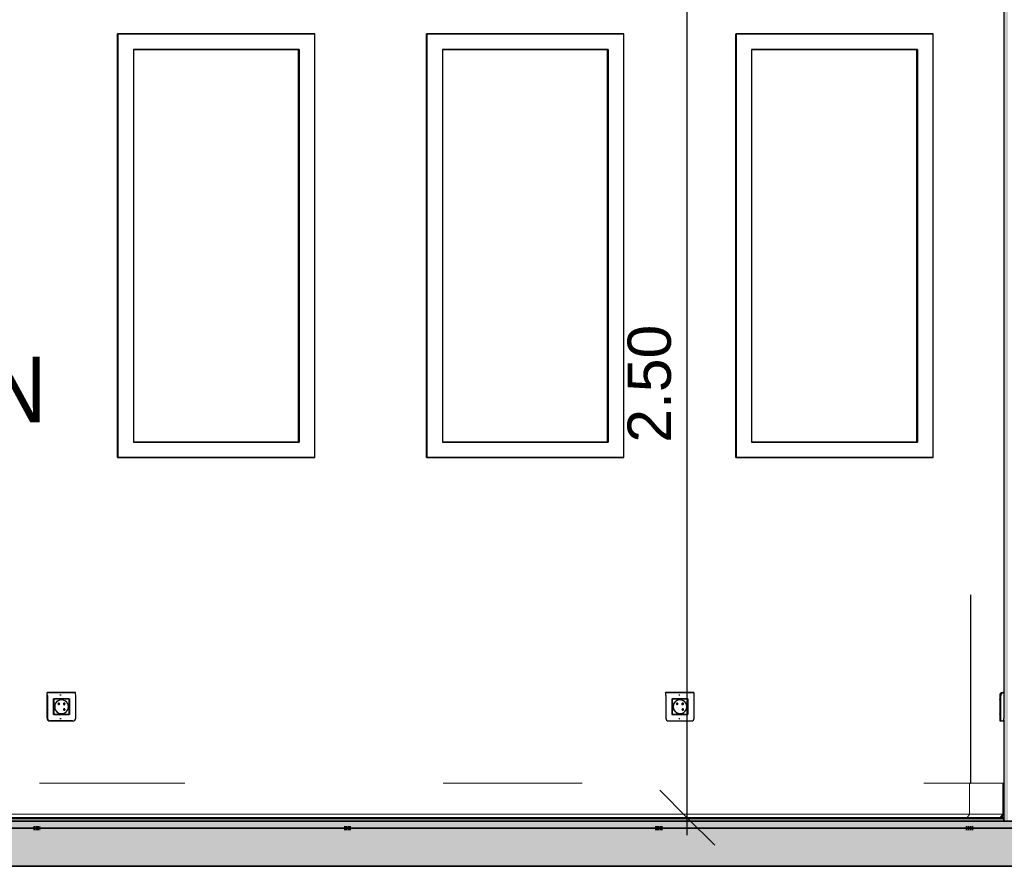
# Model space of a CAD drawing. Header units: centimetres. Extents: x -3137 to 8943, y -3619 to 550.
# Tile 5 of 47: x -332 to -48, y -13 to 231. Entities that reach past the tile are written whole.
import ezdxf

# ---------------------------------------------------------------- set-up
doc = ezdxf.new("R2010")
doc.units = ezdxf.units.CM
doc.linetypes.add('Tiret_2_', pattern=[0.25, 0.125, -0.125])
for name, color, linetype, lineweight in [('0-1', 7, 'Continuous', 5), ('COTGEN-50', 7, 'Continuous', 30), ('MUR', 7, 'Continuous', 25), ('MUR_C', 7, 'Continuous', 25), ('SERRU-traverse', 7, 'Continuous', 18), ('SOL', 7, 'Continuous', 25), ('SOL_C', 7, 'Continuous', 25)]:
    doc.layers.add(name, color=color, linetype=linetype, lineweight=lineweight)
for name, color, linetype, lineweight, true_color in [('A-FLOR-PATT-1', 7, 'Continuous', 25, 0x616161), ('A-FLOR-PATT-2', 7, 'Continuous', 18, 0x787878), ('A-FLOR-PATT-3', 7, 'Continuous', 25, 0x787878), ('ANNOTATIONS-1', 4, 'Tiret_2_', 100, 0x00ffff), ('COTGEN-1', 9, 'Continuous', 30, 0x808080), ('ETIQUETTE-1', 9, 'Continuous', 30, 0x808080), ('HACHURE_C-3', 7, 'Continuous', 5, 0xdadada), ('ING_ELE', 7, 'Continuous', 25, 0x7f7f7f), ('MENUISERIES-2', 9, 'Continuous', 18, 0x808080), ('MENUISERIES-3', 9, 'Continuous', 25, 0x808080), ('MENUISERIES-4', 7, 'Continuous', 25, 0x5c63b1), ('OSSATURE-2', 9, 'Continuous', 18, 0x808080), ('SERRU-2', 9, 'Continuous', 18, 0x808080)]:
    doc.layers.add(name, color=color, linetype=linetype, lineweight=lineweight, true_color=true_color)
doc.styles.add('Arial', font='arial.ttf', dxfattribs={"width": 0.9, "height": 19})
doc.styles.add('Arial_1', font='arial.ttf', dxfattribs={"height": 12.5})
doc.dimstyles.new('DRMN_COTE', dxfattribs={"dimscale": 30.48, "dimtxt": 12.753242, "dimasz": 0.520833, "dimexe": 0.164042, "dimexo": 0.0625, "dimgap": 0.032808, "dimtad": 1, "dimlfac": 0.01, "dimrnd": 0.01, "dimzin": 0, "dimdsep": 46, "dimtxsty": 'Arial_1', "dimblk1": 'OBLIQUE', "dimblk2": 'OBLIQUE', "dimsah": 1, "dimcen": 0.09, "dimdle": 0.164042, "dimazin": 0, "dimtfac": 1, "dimtdec": 4, "dimtix": 1, "dimtmove": 0, "dimatfit": 3, "dimfxl": 0.164042, "dimfxlon": 1, "dimtvp": 1, "dimtolj": 1, "dimtzin": 0, "dimarcsym": 2})

# ---------------------------------------------------------------- blocks, each defined once
blk = doc.blocks.new('XXX_VIDE FENETRE - 550-V1-Coupe AA_Lot 05_Faux-plafond')
at = {"layer": 'MENUISERIES-3'}
for p, q in [((-1499.01, 226.98), (-1442.77, 226.98)), ((-1499.01, 226.98), (-1442.77, 226.98)), ((-1498.95, 226.98), (-1499.01, 226.98)), ((-1442.17, 226.98), (-1498.95, 226.98)), ((-1498.95, 226.98), (-1498.95, 104.81)), ((-1443.56, 226.98), (-1442.77, 226.98)), ((-1442.77, 226.98), (-1442.23, 226.98)), ((-1442.17, 104.81), (-1442.17, 226.98)), ((-1494.46, 222.48), (-1494.46, 109.31)), ((-1447.26, 222.48), (-1494.46, 222.48)), ((-1494.46, 222.48), (-1446.65, 222.48)), ((-1446.65, 222.48), (-1447.26, 222.48)), ((-1446.65, 222.48), (-1446.65, 109.31)), ((-1494.46, 109.31), (-1446.65, 109.31)), ((-1447.26, 109.31), (-1494.46, 109.31)), ((-1446.65, 109.31), (-1447.26, 109.31)), ((-1499.01, 104.81), (-1444.66, 104.81)), ((-1442.77, 104.81), (-1499.01, 104.81)), ((-1499.01, 104.81), (-1498.95, 104.81)), ((-1442.77, 104.81), (-1499.01, 104.81)), ((-1498.95, 104.81), (-1442.17, 104.81)), ((-1443.67, 104.81), (-1442.77, 104.81)), ((-1442.77, 104.81), (-1442.23, 104.81))]:
    blk.add_line(p, q, dxfattribs=at)
at = {"layer": 'MENUISERIES-4'}
for p, q in [((-1447.08, 222.48), (-1494.46, 222.48)), ((-1494.46, 222.48), (-1446.94, 222.48)), ((-1446.94, 222.48), (-1447.08, 222.48)), ((-1446.94, 222.48), (-1446.94, 109.31)), ((-1446.94, 109.31), (-1494.46, 109.31)), ((-1494.46, 109.31), (-1447.08, 109.31)), ((-1447.08, 109.31), (-1446.94, 109.31))]:
    blk.add_line(p, q, dxfattribs=at)
blk = doc.blocks.new('XXX_VIDE FENETRE - 550-V2-Coupe AA_Lot 05_Faux-plafond')
at = {"layer": 'MENUISERIES-3'}
for p, q in [((-1409.82, 226.98), (-1409.94, 226.98)), ((-1409.88, 226.98), (-1353.57, 226.98)), ((-1409.88, 226.98), (-1353.57, 226.98)), ((-1353.02, 226.98), (-1409.82, 226.98)), ((-1409.82, 226.98), (-1409.82, 104.81)), ((-1354.3, 226.98), (-1353.57, 226.98)), ((-1353.57, 226.98), (-1353.07, 226.98)), ((-1353.02, 104.81), (-1353.02, 226.98)), ((-1405.34, 222.48), (-1405.34, 109.31)), ((-1358.06, 222.48), (-1405.34, 222.48)), ((-1405.34, 222.48), (-1357.5, 222.48)), ((-1357.5, 222.48), (-1358.06, 222.48)), ((-1357.5, 222.48), (-1357.5, 109.31)), ((-1405.34, 109.31), (-1357.5, 109.31)), ((-1358.06, 109.31), (-1405.34, 109.31)), ((-1357.5, 109.31), (-1358.06, 109.31)), ((-1409.94, 104.81), (-1409.82, 104.81)), ((-1409.88, 104.81), (-1355.39, 104.81)), ((-1353.57, 104.81), (-1409.88, 104.81)), ((-1353.57, 104.81), (-1409.88, 104.81)), ((-1409.82, 104.81), (-1353.02, 104.81)), ((-1354.4, 104.81), (-1353.57, 104.81)), ((-1353.57, 104.81), (-1353.07, 104.81))]:
    blk.add_line(p, q, dxfattribs=at)
at = {"layer": 'MENUISERIES-4'}
for p, q in [((-1357.89, 222.48), (-1405.34, 222.48)), ((-1405.34, 222.48), (-1357.77, 222.48)), ((-1357.77, 222.48), (-1357.89, 222.48)), ((-1357.77, 222.48), (-1357.77, 109.31)), ((-1357.77, 109.31), (-1405.34, 109.31)), ((-1405.34, 109.31), (-1357.89, 109.31)), ((-1357.89, 109.31), (-1357.77, 109.31))]:
    blk.add_line(p, q, dxfattribs=at)
blk = doc.blocks.new('XXX_VIDE FENETRE - 550-V3-Coupe AA_Lot 05_Faux-plafond')
at = {"layer": 'MENUISERIES-3'}
for p, q in [((-1320.7, 226.98), (-1264.33, 226.98)), ((-1320.7, 226.98), (-1264.33, 226.98)), ((-1263.81, 226.98), (-1320.65, 226.98)), ((-1320.65, 226.98), (-1320.65, 104.81)), ((-1265, 226.98), (-1264.33, 226.98)), ((-1264.33, 226.98), (-1263.86, 226.98)), ((-1263.81, 104.81), (-1263.81, 226.98)), ((-1316.16, 222.48), (-1316.16, 109.31)), ((-1268.81, 222.48), (-1316.16, 222.48)), ((-1316.16, 222.48), (-1268.3, 222.48)), ((-1268.3, 222.48), (-1268.81, 222.48)), ((-1268.3, 222.48), (-1268.3, 109.31)), ((-1316.16, 109.31), (-1268.3, 109.31)), ((-1268.81, 109.31), (-1316.16, 109.31)), ((-1268.3, 109.31), (-1268.81, 109.31)), ((-1320.7, 104.81), (-1266.08, 104.81)), ((-1264.33, 104.81), (-1320.7, 104.81)), ((-1264.33, 104.81), (-1320.7, 104.81)), ((-1320.65, 104.81), (-1263.81, 104.81)), ((-1265.09, 104.81), (-1264.33, 104.81)), ((-1264.33, 104.81), (-1263.86, 104.81))]:
    blk.add_line(p, q, dxfattribs=at)
at = {"layer": 'MENUISERIES-4'}
for p, q in [((-1268.66, 222.48), (-1316.16, 222.48)), ((-1316.16, 222.48), (-1268.55, 222.48)), ((-1268.55, 222.48), (-1268.66, 222.48)), ((-1268.55, 222.48), (-1268.55, 109.31)), ((-1268.55, 109.31), (-1316.16, 109.31)), ((-1316.16, 109.31), (-1268.66, 109.31)), ((-1268.66, 109.31), (-1268.55, 109.31))]:
    blk.add_line(p, q, dxfattribs=at)
blk = doc.blocks.new('Garde-corps - Garde-corps-505471-Coupe AA_Lot 05_Faux-plafond')
at = {"layer": 'SERRU-traverse'}
for p, q in [((-1521.55, 11), (-1479.59, 11)), ((-1405.08, 11), (-1365.01, 11)), ((-1266.45, 11), (-1252.98, 11)), ((-1253.27, 2.04), (-1253.27, 10.7)), ((-1243.42, 11), (-1252.98, 11)), ((-1252.98, 11), (-1243.42, 11)), ((-1243.72, 10.7), (-1243.72, 2.04)), ((-1243.42, 1.95), (-1243.42, 11)), ((-2106.11, 1), (-1254.27, 1)), ((-2106.11, 1), (-1253.65, 1)), ((-2105.8, 2.04), (-1253.27, 2.04)), ((-1254.27, 1), (-1244.77, 1)), ((-1244.67, 1.11), (-1254.18, 1.11)), ((-1253.27, 2.04), (-1243.72, 2.04)), ((-1244.77, 1), (-1244.12, 1)), ((-1244.74, 1.08), (-1244.43, 1.08)), ((-1244.74, 1.08), (-1244.6, 1.08)), ((-1244.43, 1.08), (-1244.6, 1.08)), ((-1243.72, 2.04), (-1244.43, 1.08)), ((-1244.12, 1), (-1243.42, 1.95))]:
    blk.add_line(p, q, dxfattribs=at)
at = {"layer": 'SERRU-traverse', "flags": 128}
for points in [[(-1253.27, 10.7), (-1253.26, 10.78), (-1253.23, 10.85), (-1253.19, 10.91), (-1253.14, 10.95), (-1253.09, 10.98), (-1253.03, 11), (-1252.98, 11)], [(-1243.42, 11), (-1243.48, 10.99), (-1243.55, 10.97), (-1243.6, 10.94), (-1243.65, 10.89), (-1243.69, 10.83), (-1243.71, 10.77), (-1243.72, 10.7)], [(-2104.84, 1.11), (-1580.26, 1.11), (-1254.18, 1.11)], [(-1254.27, 1), (-1254.27, 1.03), (-1254.27, 1.06), (-1254.25, 1.08), (-1254.23, 1.1), (-1254.22, 1.11), (-1254.19, 1.11)], [(-1253.94, 1.1), (-1253.61, 1.56), (-1253.27, 2.04)], [(-1244.6, 1.08), (-1244.62, 1.1), (-1244.64, 1.11), (-1244.67, 1.11), (-1244.69, 1.11), (-1244.72, 1.1), (-1244.74, 1.09), (-1244.75, 1.07), (-1244.76, 1.05), (-1244.77, 1.02), (-1244.77, 1)]]:
    blk.add_lwpolyline(points, dxfattribs=at)
blk = doc.blocks.new('B02_ARC_rvt-2-Coupe AA_Lot 05_Faux-plafond')
at = {"layer": 'A-FLOR-PATT-1'}
blk.add_hatch(color=256, dxfattribs=at).paths.add_polyline_path([(-1250.5, 0), (-1243.42, 0), (-1243.42, 0.8), (-2106.1, 0.8), (-2106.1, 0), (-1258.48, 0)])
at = {"layer": 'A-FLOR-PATT-2'}
h = blk.add_hatch(dxfattribs=at)
h.set_pattern_fill('FP_4', color=256, style=0, pattern_type=2)
h.set_pattern_definition([(45, (-0.387, -172.5), (-4.490128, 4.490128), [3.175, -3.175])])
h.paths.add_polyline_path([(-644.66, -2), (1594.47, -2), (1594.47, 0), (-2122.25, 0), (-2122.25, -2), (-676.54, -2)])
at = {"layer": 'HACHURE_C-3'}
blk.add_hatch(color=256, dxfattribs=at).paths.add_polyline_path([(-1242.53, 0), (-1242.17, 0), (-1242.17, 314.21), (-1243.42, 314.21), (-1243.42, 0)])
at = {"layer": 'MUR'}
for p, q in [((-1499.01, 226.98), (-1442.23, 226.98)), ((-1499.01, 104.81), (-1499.01, 226.98)), ((-1443.56, 226.98), (-1442.23, 226.98)), ((-1409.88, 226.98), (-1353.07, 226.98)), ((-1409.88, 104.81), (-1409.88, 226.98)), ((-1354.3, 226.98), (-1353.07, 226.98)), ((-1320.7, 226.98), (-1263.86, 226.98)), ((-1320.7, 104.81), (-1320.7, 226.98)), ((-1265, 226.98), (-1263.86, 226.98)), ((-1442.23, 104.81), (-1499.01, 104.81)), ((-1499.01, 104.81), (-1443.66, 104.81)), ((-1442.23, 104.81), (-1443.66, 104.81)), ((-1353.07, 104.81), (-1409.88, 104.81)), ((-1409.88, 104.81), (-1354.39, 104.81)), ((-1353.07, 104.81), (-1354.39, 104.81)), ((-1263.86, 104.81), (-1320.7, 104.81)), ((-1320.7, 104.81), (-1265.08, 104.81)), ((-1263.86, 104.81), (-1265.08, 104.81)), ((-1252.98, 65.24), (-1252.98, 11)), ((-1252.98, 0), (-1243.42, 0))]:
    blk.add_line(p, q, dxfattribs=at)
at = {"layer": 'MUR', "flags": 128}
for points in [[(-1252.98, 0), (-1378.18, 0), (-1503.29, 0), (-1628.29, 0), (-1753.18, 0), (-1877.94, 0), (-2002.58, 0), (-2127.06, 0)], [(-1766.81, 0), (-1646.79, 0), (-1521.9, 0), (-1516.87, 0)], [(-1511.44, 0), (-1396.9, 0), (-1271.81, 0), (-1158.53, 0)], [(-806.26, 0), (-915.64, 0), (-1024.97, 0), (-1134.26, 0), (-1243.5, 0)]]:
    blk.add_lwpolyline(points, dxfattribs=at)
at = {"layer": 'MUR_C'}
for p, q in [((-1243.42, 314.21), (-1243.42, 37.09)), ((-1243.42, 29.13), (-1243.42, 0)), ((-1243.42, 0), (-1233.91, 0))]:
    blk.add_line(p, q, dxfattribs=at)
at = {"layer": 'SOL'}
for p, q in [((-1509.4, 0), (-2129.58, 0)), ((-2127.06, 0), (-1252.98, 0)), ((-1440.76, 0.8), (-1940.09, 0.8)), ((-1940.09, 0.8), (-1440.76, 0.8)), ((-1440.76, 1), (-1940.04, 1)), ((-1249.04, 0), (-1499.44, 0)), ((-1315.88, 0.8), (-1440.51, 0.8)), ((-1440.51, 0.8), (-1315.88, 0.8)), ((-1315.95, 1), (-1440.45, 1)), ((-1252.98, 1), (-1315.64, 1)), ((-1252.98, 0.8), (-1315.63, 0.8)), ((-1315.63, 0.8), (-1252.98, 0.8)), ((-1243.5, 0), (-806.26, 0)), ((-1233.91, 0), (-1243.5, 0)), ((-2137.99, -2), (-69.28, -2))]:
    blk.add_line(p, q, dxfattribs=at)
at = {"layer": 'SOL_C'}
for p, q in [((1594.47, 0), (-2122.25, 0)), ((-1243.42, 1), (-2106.1, 1)), ((-1243.42, 0.8), (-2106.1, 0.8)), ((-2106.1, 0.8), (-1243.42, 0.8)), ((-2106.1, 0), (-1243.42, 0)), ((-1243.42, 0.8), (-1243.42, 1)), ((-1243.42, 0), (-1243.42, 0.8)), ((-2122.25, -2), (1594.47, -2))]:
    blk.add_line(p, q, dxfattribs=at)
at = {"layer": 'MENUISERIES-2'}
for name in ['XXX_VIDE FENETRE - 550-V1-Coupe AA_Lot 05_Faux-plafond', 'XXX_VIDE FENETRE - 550-V2-Coupe AA_Lot 05_Faux-plafond', 'XXX_VIDE FENETRE - 550-V3-Coupe AA_Lot 05_Faux-plafond']:
    blk.add_blockref(name, (0, 0), dxfattribs=at)
at = {"layer": 'SERRU-2'}
blk.add_blockref('Garde-corps - Garde-corps-505471-Coupe AA_Lot 05_Faux-plafond', (0, 0), dxfattribs=at)
blk = doc.blocks.new('B02_DC_STR_rvt-2-Coupe AA_Lot 05_Faux-plafond')
at = {"layer": 'A-FLOR-PATT-3'}
blk.add_hatch(color=256, dxfattribs=at).paths.add_polyline_path([(-2156.27, -13), (1660.55, -13), (1660.55, -8.88), (1647.97, -8.88), (1647.97, -2), (-2175.78, -2), (-2175.78, -8.88), (-2188.37, -8.88), (-2188.37, -13), (-2175.78, -13)])
at = {"layer": 'ANNOTATIONS-1'}
for p, q in [((-1523.22, -2), (-1521.25, -2)), ((-1433.64, -2), (-1431.6, -2)), ((-1344, -2), (-1341.89, -2)), ((-1254.33, -2), (-1252.15, -2))]:
    blk.add_line(p, q, dxfattribs=at)
at = {"layer": 'MUR'}
for p, q in [((-2150.81, -13), (1649.68, -13)), ((1645.3, -13), (-2146.43, -13))]:
    blk.add_line(p, q, dxfattribs=at)
at = {"layer": 'OSSATURE-2'}
for p, q in [((-1533.87, -2), (-1516.45, -2)), ((-1522.79, -2), (-1523.21, -2)), ((-1516.45, -2), (-1522.79, -2)), ((-1522.78, -2), (-1516.87, -2)), ((-1521.28, -2), (-1522.78, -2)), ((-1516.87, -2), (-1499.44, -2)), ((-1512.03, -2), (-1499.44, -2)), ((-1444.66, -2), (-1427.23, -2)), ((-1444.66, -2), (-1441.87, -2)), ((-1433.14, -2), (-1433.63, -2)), ((-1427.23, -2), (-1433.14, -2)), ((-1433.12, -2), (-1427.64, -2)), ((-1431.63, -2), (-1433.12, -2)), ((-1427.64, -2), (-1410.2, -2)), ((-1422.44, -2), (-1410.2, -2)), ((-1355.39, -2), (-1337.95, -2)), ((-1355.39, -2), (-1352.25, -2)), ((-1343.43, -2), (-1343.99, -2)), ((-1337.95, -2), (-1343.43, -2)), ((-1343.42, -2), (-1338.37, -2)), ((-1341.92, -2), (-1343.42, -2)), ((-1338.37, -2), (-1320.92, -2)), ((-1332.81, -2), (-1320.92, -2)), ((-1266.08, -2), (-1248.63, -2)), ((-1266.08, -2), (-1262.58, -2)), ((-1253.68, -2), (-1254.32, -2)), ((-1248.63, -2), (-1253.68, -2)), ((-1253.67, -2), (-1249.05, -2)), ((-1252.17, -2), (-1253.67, -2)), ((-1249.05, -2), (-1231.59, -2))]:
    blk.add_line(p, q, dxfattribs=at)
at = {"layer": 'SOL'}
for p, q in [((-1522.74, -2), (-1523.21, -2)), ((-1521.25, -2), (-1522.74, -2)), ((-1433.09, -2), (-1433.63, -2)), ((-1431.6, -2), (-1433.09, -2)), ((-1343.39, -2), (-1343.99, -2)), ((-1341.89, -2), (-1343.39, -2)), ((-1253.64, -2), (-1254.32, -2)), ((-1252.15, -2), (-1253.64, -2)), ((-2219.04, -13), (1690.2, -13))]:
    blk.add_line(p, q, dxfattribs=at)
at = {"layer": 'SOL_C'}
for p, q in [((1647.97, -2), (-2175.78, -2)), ((-2123.96, -13), (1590.97, -13))]:
    blk.add_line(p, q, dxfattribs=at)
blk = doc.blocks.new('Legrand_Batibox_cloison_sèche_prof_40_1_poste_2_mod_080041 - Legrand_Batibox_cloison_sèche_prof_40_1_poste_2_mod_080041-676768-Coupe AA_Lot 05_Faux-plafond')
at = {"layer": 'ING_ELE'}
for p, q in [((-1336.88, 36.35), (-1337.18, 36.35)), ((-1337.18, 29.65), (-1336.88, 29.65))]:
    blk.add_line(p, q, dxfattribs=at)
blk = doc.blocks.new('Legrand_Mosaic_plaque_2_mod_blanc_antimicrobien_078722L - Legrand_Mosaic_plaque_2_mod_blanc_antimicrobien_078722L-739385-Coupe AA_Lot 05_Faux-plafond')
at = {"layer": 'ING_ELE'}
for p, q in [((-1332.79, 37.1), (-1340.97, 37.1)), ((-1340.97, 37.1), (-1332.79, 37.1)), ((-1340.9, 36.25), (-1340.9, 29.7)), ((-1339.07, 35.28), (-1334.54, 35.28)), ((-1339.07, 30.73), (-1339.07, 35.28)), ((-1334.6, 35.28), (-1334.54, 35.28)), ((-1334.54, 35.28), (-1334.54, 30.73)), ((-1332.72, 29.7), (-1332.72, 36.25)), ((-1340.17, 28.9), (-1340.1, 28.9)), ((-1340.1, 28.9), (-1333.52, 28.9)), ((-1334.54, 30.73), (-1339.07, 30.73)), ((-1334.54, 30.73), (-1334.6, 30.73))]:
    blk.add_line(p, q, dxfattribs=at)
for centre, major_axis, ratio, start_param, end_param in [((-1340.97, 36.25), (0, 0.85), 0.076169, 4.712389, 6.283185), ((-1332.79, 36.25), (0, 0.85), 0.076169, 4.712389, 6.283185), ((-1340.1, 29.7), (0, 0.8), 0.997095, 1.570796, 3.141593), ((-1333.52, 29.7), (0, 0.8), 0.997095, 3.141593, 4.712389)]:
    blk.add_ellipse(centre, major_axis=major_axis, ratio=ratio, start_param=start_param, end_param=end_param, dxfattribs=at)
blk = doc.blocks.new('Legrand_Mosaic_link_prise_2P_T_FB_surface_2_mod_blanc_077145L - Legrand_Mosaic_link_prise_2P_T_FB_surface_2_mod_blanc_077145L-682338-Coupe AA_Lot 05_Faux-plafond')
at = {"layer": 'ING_ELE'}
for p, q in [((-1339.11, 35.25), (-1339.05, 35.25)), ((-1334.57, 35.25), (-1339.05, 35.25)), ((-1339.05, 35.25), (-1339.05, 30.75)), ((-1336.81, 34.98), (-1336.82, 34.98)), ((-1334.57, 35.25), (-1334.63, 35.25)), ((-1334.57, 30.75), (-1334.57, 35.25)), ((-1336.02, 34.02), (-1336.07, 34.02)), ((-1336.07, 33.6), (-1336.02, 33.6)), ((-1339.11, 30.75), (-1339.05, 30.75)), ((-1339.05, 30.75), (-1334.57, 30.75)), ((-1336.82, 31.02), (-1336.81, 31.02)), ((-1334.63, 30.75), (-1334.57, 30.75))]:
    blk.add_line(p, q, dxfattribs=at)
at = {"layer": 'ING_ELE', "flags": 128}
for points in [[(-1335.81, 33.81), (-1335.81, 33.82), (-1335.81, 33.83), (-1335.81, 33.84), (-1335.81, 33.84), (-1335.81, 33.85), (-1335.82, 33.86), (-1335.82, 33.87), (-1335.82, 33.88), (-1335.82, 33.88), (-1335.83, 33.89), (-1335.83, 33.9), (-1335.83, 33.91), (-1335.84, 33.91), (-1335.84, 33.92), (-1335.85, 33.93), (-1335.85, 33.94), (-1335.86, 33.94), (-1335.86, 33.95), (-1335.87, 33.95), (-1335.87, 33.96), (-1335.88, 33.97), (-1335.89, 33.97), (-1335.89, 33.98), (-1335.9, 33.98), (-1335.91, 33.99), (-1335.91, 33.99), (-1335.92, 34), (-1335.93, 34), (-1335.94, 34), (-1335.94, 34.01), (-1335.95, 34.01), (-1335.96, 34.01), (-1335.97, 34.01), (-1335.98, 34.02), (-1335.98, 34.02), (-1335.99, 34.02), (-1336, 34.02), (-1336.01, 34.02), (-1336.02, 34.02), (-1336.02, 34.02)], [(-1336.02, 33.6), (-1336.01, 33.6), (-1336, 33.6), (-1335.99, 33.6), (-1335.99, 33.6), (-1335.98, 33.6), (-1335.97, 33.61), (-1335.96, 33.61), (-1335.95, 33.61), (-1335.95, 33.61), (-1335.94, 33.62), (-1335.93, 33.62), (-1335.92, 33.62), (-1335.92, 33.63), (-1335.91, 33.63), (-1335.9, 33.64), (-1335.89, 33.64), (-1335.89, 33.65), (-1335.88, 33.65), (-1335.87, 33.66), (-1335.87, 33.66), (-1335.86, 33.67), (-1335.86, 33.68), (-1335.85, 33.68), (-1335.85, 33.69), (-1335.84, 33.7), (-1335.84, 33.7), (-1335.83, 33.71), (-1335.83, 33.72), (-1335.83, 33.73), (-1335.82, 33.73), (-1335.82, 33.74), (-1335.82, 33.75), (-1335.82, 33.76), (-1335.81, 33.77), (-1335.81, 33.77), (-1335.81, 33.78), (-1335.81, 33.79), (-1335.81, 33.8), (-1335.81, 33.81), (-1335.81, 33.81)]]:
    blk.add_lwpolyline(points, dxfattribs=at)
at = {"layer": 'ING_ELE'}
for centre, major_axis, start_param, end_param in [((-1336.81, 33), (0, 2), 4.712389, 7.853982), ((-1336.82, 33), (0, 1.98), 0.785398, 1.570796), ((-1336.81, 33), (0, 1.98), 4.712389, 7.853982), ((-1336.82, 33), (0, 1.98), 5.759587, 7.053678), ((-1336.87, 33), (0, 2), 5.759587, 6.267731), ((-1336.81, 33), (0, 2), 1.570796, 4.712389), ((-1336.82, 33), (0, 1.98), 1.570796, 2.356194), ((-1336.81, 33), (0, 1.98), 1.570796, 4.712389), ((-1336.82, 33), (0, 1.98), 2.3711, 3.665191), ((-1337.61, 33.81), (0, 0.22), 4.712389, 7.853982), ((-1337.61, 33.81), (0, 0.22), 1.570796, 4.712389), ((-1337.62, 33.81), (0, 0.22), 4.712389, 4.974188), ((-1337.62, 33.81), (0, 0.22), 4.45059, 4.712389), ((-1336.87, 33), (0, 2), 3.157047, 3.665191), ((-1336.07, 33.81), (0, 0.21), 4.712389, 7.420692), ((-1336.07, 33.81), (0, 0.21), 1.98933, 4.712389), ((-1336.01, 33.81), (0, 0.22), 4.712389, 7.853982), ((-1336.01, 33.81), (0, 0.22), 1.570796, 4.712389), ((-1336.01, 32.2), (0, 0.22), 4.712389, 7.853982), ((-1336.01, 32.2), (0, 0.22), 1.570796, 4.712389), ((-1336.02, 33.81), (0, 0.22), 4.712389, 4.974188), ((-1336.02, 33.81), (0, 0.22), 4.45059, 4.712389), ((-1336.02, 32.2), (0, 0.22), 4.712389, 4.974188), ((-1336.02, 32.2), (0, 0.22), 4.45059, 4.712389)]:
    blk.add_ellipse(centre, major_axis=major_axis, ratio=0.997095, start_param=start_param, end_param=end_param, dxfattribs=at)
blk = doc.blocks.new('Legrand_Batibox_cloison_sèche_prof_40_1_poste_2_mod_080041 - Legrand_Batibox_cloison_sèche_prof_40_1_poste_2_mod_080041-V62-Coupe AA_Lot 05_Faux-plafond')
at = {"layer": 'ING_ELE'}
for p, q in [((-1515.27, 36.35), (-1515.63, 36.35)), ((-1515.63, 29.65), (-1515.27, 29.65))]:
    blk.add_line(p, q, dxfattribs=at)
blk = doc.blocks.new('Legrand_Mosaic_plaque_2_mod_blanc_antimicrobien_078722L - Legrand_Mosaic_plaque_2_mod_blanc_antimicrobien_078722L-V63-Coupe AA_Lot 05_Faux-plafond')
at = {"layer": 'ING_ELE'}
for p, q in [((-1511.18, 37.1), (-1519.35, 37.1)), ((-1519.35, 37.1), (-1511.18, 37.1)), ((-1519.35, 29.7), (-1519.35, 37.1)), ((-1519.27, 36.25), (-1519.27, 29.7)), ((-1517.45, 35.28), (-1512.92, 35.28)), ((-1517.45, 30.73), (-1517.45, 35.28)), ((-1512.99, 35.28), (-1512.92, 35.28)), ((-1512.92, 35.28), (-1512.92, 30.73)), ((-1511.1, 29.7), (-1511.1, 36.25)), ((-1518.55, 28.9), (-1518.47, 28.9)), ((-1511.98, 28.9), (-1518.55, 28.9)), ((-1518.47, 28.9), (-1511.9, 28.9)), ((-1512.92, 30.73), (-1517.45, 30.73)), ((-1512.92, 30.73), (-1512.99, 30.73))]:
    blk.add_line(p, q, dxfattribs=at)
for centre, major_axis, ratio, start_param, end_param in [((-1519.35, 36.25), (0, 0.85), 0.091059, 4.712389, 6.283185), ((-1511.18, 36.25), (0, 0.85), 0.091059, 4.712389, 6.283185), ((-1518.55, 29.7), (0, 0.8), 0.995845, 1.570796, 3.141593), ((-1518.47, 29.7), (0, 0.8), 0.995845, 1.570796, 3.141593), ((-1511.9, 29.7), (0, 0.8), 0.995845, 3.141593, 4.712389)]:
    blk.add_ellipse(centre, major_axis=major_axis, ratio=ratio, start_param=start_param, end_param=end_param, dxfattribs=at)
blk = doc.blocks.new('Legrand_Mosaic_link_prise_2P_T_FB_surface_2_mod_blanc_077145L - Legrand_Mosaic_link_prise_2P_T_FB_surface_2_mod_blanc_077145L-V64-Coupe AA_Lot 05_Faux-plafond')
at = {"layer": 'ING_ELE'}
for p, q in [((-1512.94, 35.25), (-1517.42, 35.25)), ((-1517.42, 35.25), (-1517.42, 30.75)), ((-1515.18, 34.98), (-1515.2, 34.98)), ((-1512.94, 35.25), (-1513.02, 35.25)), ((-1512.94, 30.75), (-1512.94, 35.25)), ((-1514.4, 34.02), (-1514.45, 34.02)), ((-1514.45, 33.6), (-1514.4, 33.6)), ((-1517.42, 30.75), (-1512.94, 30.75)), ((-1515.2, 31.02), (-1515.18, 31.02)), ((-1513.02, 30.75), (-1512.94, 30.75))]:
    blk.add_line(p, q, dxfattribs=at)
at = {"layer": 'ING_ELE', "flags": 128}
for points in [[(-1514.19, 33.81), (-1514.19, 33.82), (-1514.19, 33.83), (-1514.19, 33.84), (-1514.19, 33.84), (-1514.19, 33.85), (-1514.19, 33.86), (-1514.2, 33.87), (-1514.2, 33.88), (-1514.2, 33.88), (-1514.2, 33.89), (-1514.21, 33.9), (-1514.21, 33.91), (-1514.22, 33.91), (-1514.22, 33.92), (-1514.22, 33.93), (-1514.23, 33.94), (-1514.23, 33.94), (-1514.24, 33.95), (-1514.25, 33.95), (-1514.25, 33.96), (-1514.26, 33.97), (-1514.26, 33.97), (-1514.27, 33.98), (-1514.28, 33.98), (-1514.28, 33.99), (-1514.29, 33.99), (-1514.3, 34), (-1514.31, 34), (-1514.31, 34), (-1514.32, 34.01), (-1514.33, 34.01), (-1514.34, 34.01), (-1514.35, 34.01), (-1514.35, 34.02), (-1514.36, 34.02), (-1514.37, 34.02), (-1514.38, 34.02), (-1514.39, 34.02), (-1514.4, 34.02), (-1514.4, 34.02)], [(-1514.4, 33.6), (-1514.39, 33.6), (-1514.38, 33.6), (-1514.37, 33.6), (-1514.36, 33.6), (-1514.36, 33.6), (-1514.35, 33.61), (-1514.34, 33.61), (-1514.33, 33.61), (-1514.32, 33.61), (-1514.32, 33.62), (-1514.31, 33.62), (-1514.3, 33.62), (-1514.29, 33.63), (-1514.29, 33.63), (-1514.28, 33.64), (-1514.27, 33.64), (-1514.27, 33.65), (-1514.26, 33.65), (-1514.25, 33.66), (-1514.25, 33.66), (-1514.24, 33.67), (-1514.24, 33.68), (-1514.23, 33.68), (-1514.23, 33.69), (-1514.22, 33.7), (-1514.22, 33.7), (-1514.21, 33.71), (-1514.21, 33.72), (-1514.2, 33.73), (-1514.2, 33.73), (-1514.2, 33.74), (-1514.2, 33.75), (-1514.19, 33.76), (-1514.19, 33.77), (-1514.19, 33.77), (-1514.19, 33.78), (-1514.19, 33.79), (-1514.19, 33.8), (-1514.19, 33.81), (-1514.19, 33.81)]]:
    blk.add_lwpolyline(points, dxfattribs=at)
at = {"layer": 'ING_ELE'}
for centre, major_axis, start_param, end_param in [((-1515.18, 33), (0, 2), 4.712389, 7.853982), ((-1515.2, 33), (0, 1.98), 5.759587, 7.853982), ((-1515.18, 33), (0, 1.98), 4.712389, 7.853982), ((-1515.26, 33), (0, 2), 6.021386, 6.264687), ((-1515.2, 33), (0, 1.98), 1.570796, 3.665191), ((-1515.18, 33), (0, 2), 1.570796, 4.712389), ((-1515.18, 33), (0, 1.98), 1.570796, 4.712389), ((-1515.99, 33.81), (0, 0.22), 4.712389, 7.853982), ((-1515.99, 33.81), (0, 0.22), 1.570796, 4.712389), ((-1516, 33.81), (0, 0.22), 4.712389, 4.974188), ((-1516, 33.81), (0, 0.22), 4.45059, 4.712389), ((-1514.45, 33.81), (0, 0.21), 0.041809, 0.973548), ((-1514.45, 33.81), (0, 0.21), 2.178479, 3.074594), ((-1514.38, 33.81), (0, 0.22), 4.712389, 7.853982), ((-1514.38, 33.81), (0, 0.22), 1.570796, 4.712389), ((-1514.38, 32.2), (0, 0.22), 4.712389, 7.853982), ((-1514.38, 32.2), (0, 0.22), 1.570796, 4.712389), ((-1514.45, 33.81), (0, 0.21), 4.902137, 6.265868), ((-1514.45, 33.81), (0, 0.21), 3.169344, 4.567014), ((-1514.39, 33.81), (0, 0.22), 4.712389, 4.974188), ((-1514.39, 33.81), (0, 0.22), 4.45059, 4.712389), ((-1514.39, 32.2), (0, 0.22), 4.712389, 4.974188), ((-1514.39, 32.2), (0, 0.22), 4.45059, 4.712389), ((-1515.26, 33), (0, 2), 3.160091, 3.403392)]:
    blk.add_ellipse(centre, major_axis=major_axis, ratio=0.995845, start_param=start_param, end_param=end_param, dxfattribs=at)
blk = doc.blocks.new('Legrand_Mosaic_plaque_2_mod_blanc_antimicrobien_078722L - Legrand_Mosaic_plaque_2_mod_blanc_antimicrobien_078722L-V74-Coupe AA_Lot 05_Faux-plafond')
at = {"layer": 'ING_ELE'}
for p, q in [((-1243.41, 37.1), (-1243.73, 37.1)), ((-1243.73, 37.1), (-1243.42, 37.1)), ((-1243.41, 37.1), (-1243.41, 29.7)), ((-1244.58, 36.25), (-1244.58, 29.7)), ((-1244.51, 35.28), (-1244.33, 35.28)), ((-1244.51, 35.28), (-1244.33, 35.28)), ((-1244.51, 35.03), (-1244.51, 35.12)), ((-1244.33, 35.28), (-1244.33, 30.73)), ((-1244.26, 29.7), (-1244.26, 36.25)), ((-1244.55, 28.9), (-1244.29, 28.9)), ((-1244.51, 30.89), (-1244.51, 30.98)), ((-1244.33, 30.73), (-1244.51, 30.73)), ((-1244.51, 30.73), (-1244.33, 30.73)), ((-1244.29, 28.9), (-1243.44, 28.9)), ((-1243.44, 28.9), (-1243.7, 28.9))]:
    blk.add_line(p, q, dxfattribs=at)
for centre, major_axis, ratio, start_param, end_param in [((-1243.73, 36.25), (0, 0.85), 0.999223, 0, 1.570796), ((-1243.41, 36.25), (0, 0.85), 0.999223, 0, 1.570796), ((-1244.55, 29.7), (0, 0.8), 0.03941, 1.570796, 3.141593), ((-1244.29, 29.7), (0, 0.8), 0.03941, 3.141593, 4.712389), ((-1243.44, 29.7), (0, 0.8), 0.03941, 3.141593, 3.877144), ((-1243.44, 29.7), (0, 0.8), 0.03941, 3.926991, 4.712389)]:
    blk.add_ellipse(centre, major_axis=major_axis, ratio=ratio, start_param=start_param, end_param=end_param, dxfattribs=at)
blk = doc.blocks.new('Legrand_Mosaic_link_prise_2P_T_FB_surface_2_mod_blanc_077145L - Legrand_Mosaic_link_prise_2P_T_FB_surface_2_mod_blanc_077145L-V75-Coupe AA_Lot 05_Faux-plafond')
at = {"layer": 'ING_ELE'}
for p, q in [((-1244.38, 35.25), (-1244.56, 35.25)), ((-1244.56, 35.25), (-1244.56, 30.75)), ((-1244.33, 35.25), (-1244.56, 35.25)), ((-1244.38, 34.98), (-1244.47, 34.98)), ((-1244.38, 30.75), (-1244.38, 35.25)), ((-1244.56, 30.75), (-1244.38, 30.75)), ((-1244.33, 30.75), (-1244.56, 30.75)), ((-1244.47, 31.02), (-1244.38, 31.02))]:
    blk.add_line(p, q, dxfattribs=at)
at = {"layer": 'ING_ELE', "flags": 128}
for points in [[(-1244.43, 33.9), (-1244.44, 33.88), (-1244.45, 33.86), (-1244.45, 33.85), (-1244.45, 33.84), (-1244.45, 33.84), (-1244.45, 33.84), (-1244.45, 33.83), (-1244.45, 33.83), (-1244.45, 33.83), (-1244.45, 33.83), (-1244.46, 33.82), (-1244.46, 33.82), (-1244.46, 33.82), (-1244.46, 33.82), (-1244.46, 33.82), (-1244.46, 33.82), (-1244.46, 33.82), (-1244.46, 33.82), (-1244.46, 33.82), (-1244.46, 33.82), (-1244.46, 33.82), (-1244.46, 33.82), (-1244.46, 33.82), (-1244.46, 33.82), (-1244.46, 33.81), (-1244.46, 33.81), (-1244.46, 33.81), (-1244.46, 33.81), (-1244.46, 33.81), (-1244.46, 33.81), (-1244.46, 33.81), (-1244.46, 33.81), (-1244.46, 33.81), (-1244.46, 33.81), (-1244.46, 33.81), (-1244.46, 33.81), (-1244.46, 33.81)], [(-1244.43, 33.72), (-1244.44, 33.75), (-1244.45, 33.76), (-1244.45, 33.77), (-1244.45, 33.78), (-1244.45, 33.78), (-1244.45, 33.79), (-1244.45, 33.79), (-1244.45, 33.79), (-1244.45, 33.79), (-1244.45, 33.79), (-1244.46, 33.8), (-1244.46, 33.8), (-1244.46, 33.8), (-1244.46, 33.8), (-1244.46, 33.8), (-1244.46, 33.8), (-1244.46, 33.8), (-1244.46, 33.8), (-1244.46, 33.8), (-1244.46, 33.8), (-1244.46, 33.8), (-1244.46, 33.8), (-1244.46, 33.81), (-1244.46, 33.81), (-1244.46, 33.81), (-1244.46, 33.81), (-1244.46, 33.81), (-1244.46, 33.81), (-1244.46, 33.81), (-1244.46, 33.81), (-1244.46, 33.81), (-1244.46, 33.81), (-1244.46, 33.81), (-1244.46, 33.81), (-1244.46, 33.81), (-1244.46, 33.81), (-1244.46, 33.81)]]:
    blk.add_lwpolyline(points, dxfattribs=at)
at = {"layer": 'ING_ELE'}
for centre, major_axis, start_param, end_param in [((-1244.47, 33), (0, 2), 4.712389, 7.853982), ((-1244.47, 33), (0, 1.98), 5.782511, 7.853982), ((-1244.47, 33), (0, 1.98), 5.509554, 5.759587), ((-1244.47, 33), (0, 1.98), 5.242372, 5.497787), ((-1244.47, 33), (0, 2), 1.570796, 4.712389), ((-1244.47, 33), (0, 1.98), 1.570796, 3.642267), ((-1244.5, 33.81), (0, 0.22), 6.021386, 7.853982), ((-1244.5, 33.81), (0, 0.22), 1.570796, 3.665191), ((-1244.5, 33.81), (0, 0.22), 4.712389, 5.235988), ((-1244.5, 33.81), (0, 0.22), 3.926991, 4.712389), ((-1244.43, 33.81), (0, 0.22), 4.712389, 7.853982), ((-1244.43, 33.81), (0, 0.22), 1.570796, 3.403392), ((-1244.43, 32.2), (0, 0.22), 6.021386, 7.853982), ((-1244.43, 32.2), (0, 0.22), 1.570796, 4.712389), ((-1244.43, 33.81), (0, 0.22), 4.45059, 4.712389), ((-1244.43, 32.2), (0, 0.22), 4.712389, 4.974188), ((-1244.47, 33), (0, 1.98), 3.665191, 3.915224), ((-1244.47, 33), (0, 1.98), 3.926991, 4.182406), ((-1244.47, 33), (0, 1.98), 4.712389, 5.235988), ((-1244.47, 33), (0, 1.98), 4.18879, 4.712389)]:
    blk.add_ellipse(centre, major_axis=major_axis, ratio=0.03941, start_param=start_param, end_param=end_param, dxfattribs=at)
blk = doc.blocks.new('B02_ELE_rvt-2-Coupe AA_Lot 05_Faux-plafond')
at = {"layer": 'ING_ELE'}
for name in ['Legrand_Mosaic_plaque_2_mod_blanc_antimicrobien_078722L - Legrand_Mosaic_plaque_2_mod_blanc_antimicrobien_078722L-V63-Coupe AA_Lot 05_Faux-plafond', 'Legrand_Mosaic_plaque_2_mod_blanc_antimicrobien_078722L - Legrand_Mosaic_plaque_2_mod_blanc_antimicrobien_078722L-739385-Coupe AA_Lot 05_Faux-plafond', 'Legrand_Mosaic_plaque_2_mod_blanc_antimicrobien_078722L - Legrand_Mosaic_plaque_2_mod_blanc_antimicrobien_078722L-V74-Coupe AA_Lot 05_Faux-plafond', 'Legrand_Mosaic_link_prise_2P_T_FB_surface_2_mod_blanc_077145L - Legrand_Mosaic_link_prise_2P_T_FB_surface_2_mod_blanc_077145L-V64-Coupe AA_Lot 05_Faux-plafond', 'Legrand_Batibox_cloison_sèche_prof_40_1_poste_2_mod_080041 - Legrand_Batibox_cloison_sèche_prof_40_1_poste_2_mod_080041-V62-Coupe AA_Lot 05_Faux-plafond', 'Legrand_Mosaic_link_prise_2P_T_FB_surface_2_mod_blanc_077145L - Legrand_Mosaic_link_prise_2P_T_FB_surface_2_mod_blanc_077145L-682338-Coupe AA_Lot 05_Faux-plafond', 'Legrand_Batibox_cloison_sèche_prof_40_1_poste_2_mod_080041 - Legrand_Batibox_cloison_sèche_prof_40_1_poste_2_mod_080041-676768-Coupe AA_Lot 05_Faux-plafond', 'Legrand_Mosaic_link_prise_2P_T_FB_surface_2_mod_blanc_077145L - Legrand_Mosaic_link_prise_2P_T_FB_surface_2_mod_blanc_077145L-V75-Coupe AA_Lot 05_Faux-plafond']:
    blk.add_blockref(name, (0, 0), dxfattribs=at)
blk = doc.blocks.new('DIMBLOCK5-Coupe AA_Lot 05_Faux-plafond')
at = {"layer": 'COTGEN-50', "color": 8, "true_color": 0x808080}
for p, q in [((-139.48, 251), (-147.42, 258.94)), ((-139.48, -4), (-139.48, 256)), ((-139.48, 251), (-144.48, 251)), ((-139.48, 251), (-131.55, 243.06)), ((-139.48, 251), (-134.48, 251)), ((-139.48, 1), (-147.42, 8.94)), ((-139.48, 1), (-144.48, 1)), ((-139.48, 1), (-131.55, -6.94)), ((-139.48, 1), (-134.48, 1))]:
    blk.add_line(p, q, dxfattribs=at)
at = {"layer": 'COTGEN-50', "color": 0, "insert": (-156.71, 109.13), "char_height": 12.5, "width": 40.4965, "attachment_point": 1, "rotation": 90, "line_spacing_factor": 0.941778, "style": 'Arial_1'}
blk.add_mtext('2.50', dxfattribs=at)
blk = doc.blocks.new('_Oblique')
at = {"color": 0, "linetype": 'ByBlock', "lineweight": -2}
blk.add_line((-0.5, -0.5), (0.5, 0.5), dxfattribs=at)

msp = doc.modelspace()

# ---------------------------------------------------------------- block references
at = {"layer": '0-1'}
for name in ['B02_DC_STR_rvt-2-Coupe AA_Lot 05_Faux-plafond', 'B02_ARC_rvt-2-Coupe AA_Lot 05_Faux-plafond', 'B02_ELE_rvt-2-Coupe AA_Lot 05_Faux-plafond']:
    msp.add_blockref(name, (1195.219, 0), dxfattribs=at)

# ---------------------------------------------------------------- texts
at = {"layer": 'ETIQUETTE-1', "insert": (-555.311, 133.96), "char_height": 19, "width": 278.14548, "attachment_point": 1, "style": 'Arial'}
msp.add_mtext('SALLE DE REUNION', dxfattribs=at)

# ---------------------------------------------------------------- dimensions: what is measured, and where the dimension line sits
at = {"layer": 'COTGEN-1'}
dim = msp.add_linear_dim(base=(-139.484, 251), p1=(-144.484, 1), p2=(-144.484, 251), angle=90, dimstyle='DRMN_COTE', override={"dimpost": '<>', "dimfxl": 250}, dxfattribs=at)
dim.commit()
dim.dimension.update_dxf_attribs({"geometry": 'DIMBLOCK5-Coupe AA_Lot 05_Faux-plafond', "text_midpoint": (-146.867, 126)})

doc.saveas('drawing.dxf')
